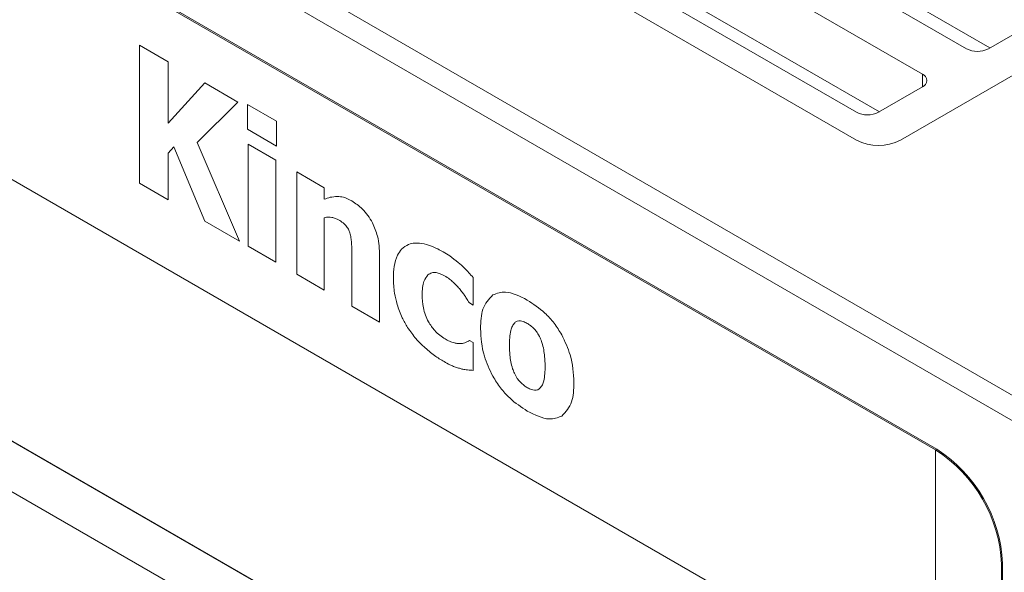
# Model space of a CAD drawing. Header units: millimetres. Extents: x -420 to 420, y -297 to 297.
# Tile 177 of 203: x 200 to 232, y 161 to 179. Entities that reach past the tile are written whole.
import ezdxf

# ---------------------------------------------------------------- set-up
doc = ezdxf.new("R2010")
doc.units = ezdxf.units.MM
doc.header["$MEASUREMENT"] = 0
doc.layers.add('layer 1', color=7, linetype='Continuous')

msp = doc.modelspace()

# ---------------------------------------------------------------- linework, layer by layer
at = {"layer": 'layer 1', "lineweight": 9}
for points in [[(191.3059, 195.8262), (191.3059, 195.8262), (227.369, 175.0074), (227.369, 175.0074)], [(187.7702, 192.5606), (187.7702, 192.5606), (234.0867, 165.8227), (234.0867, 165.8227)], [(233.7331, 165.2103), (233.7331, 165.2103), (187.4166, 191.9482), (187.4166, 191.9482)], [(229.95, 165.0671), (229.95, 165.0671), (191.5533, 187.2329), (191.5533, 187.2329)], [(229.9146, 165.0466), (229.9146, 165.0466), (191.7301, 187.0901), (191.7301, 187.0901)], [(228.7832, 175.0074), (228.7832, 175.0074), (245.7541, 184.8046), (245.7541, 184.8046)], [(221.7121, 183.2532), (221.7121, 183.2532), (230.9046, 177.9465), (230.9046, 177.9465)], [(229.4904, 177.1301), (229.4904, 177.1301), (220.2978, 182.4368), (220.2978, 182.4368)], [(231.6607, 177.9747), (231.6607, 177.9747), (223.8333, 182.4934), (223.8333, 182.4934)], [(218.1764, 181.2122), (218.1764, 181.2122), (227.369, 175.9055), (227.369, 175.9055)], [(228.1066, 175.9231), (228.1066, 175.9231), (220.2978, 180.4309), (220.2978, 180.4309)], [(231.6117, 177.9465), (231.6117, 177.9465), (233.0259, 178.7629), (233.0259, 178.7629)], [(205.24, 177.5293), (205.24, 177.5293), (204.3169, 178.0621), (204.3169, 178.0621)], [(204.3169, 178.0621), (204.3169, 178.0621), (204.3169, 173.622), (204.3169, 173.622)], [(230.9046, 177.9465), (231.1263, 177.8317), (231.3901, 177.8317), (231.6117, 177.9465)], [(205.24, 175.5544), (205.24, 175.5544), (205.24, 177.5293), (205.24, 177.5293)], [(229.4904, 176.7219), (229.4904, 176.7219), (229.4904, 177.1301), (229.4904, 177.1301)], [(206.4146, 176.8511), (206.4146, 176.8511), (205.24, 175.5544), (205.24, 175.5544)], [(207.4832, 176.2341), (207.4832, 176.2341), (206.4146, 176.8511), (206.4146, 176.8511)], [(228.0762, 175.9055), (228.0762, 175.9055), (229.4904, 176.7219), (229.4904, 176.7219)], [(206.173, 174.9304), (206.173, 174.9304), (207.4832, 176.2341), (207.4832, 176.2341)], [(208.7276, 175.6141), (208.7276, 175.6141), (207.7916, 176.1543), (207.7916, 176.1543)], [(207.7916, 176.1543), (207.7916, 176.1543), (207.7916, 175.3566), (207.7916, 175.3566)], [(227.369, 175.9055), (227.5908, 175.7907), (227.8544, 175.7907), (228.0762, 175.9055)], [(208.7276, 174.8164), (208.7276, 174.8164), (208.7276, 175.6141), (208.7276, 175.6141)], [(207.7916, 175.3566), (207.7916, 175.3566), (208.7276, 174.8164), (208.7276, 174.8164)], [(223.5505, 160.2692), (223.5505, 160.2692), (198.0942, 174.9648), (198.0942, 174.9648)], [(223.4091, 160.3508), (223.4091, 160.3508), (198.2356, 174.8832), (198.2356, 174.8832)], [(205.24, 174.5896), (205.24, 174.5896), (205.421, 174.7894), (205.421, 174.7894)], [(205.421, 174.7894), (205.421, 174.7894), (206.4222, 172.4068), (206.4222, 172.4068)], [(207.5372, 171.7632), (207.5372, 171.7632), (206.173, 174.9304), (206.173, 174.9304)], [(208.7016, 174.3636), (208.7016, 174.3636), (207.8166, 174.8746), (207.8166, 174.8746)], [(207.8166, 174.8746), (207.8166, 174.8746), (207.8166, 171.5946), (207.8166, 171.5946)], [(227.369, 175.0074), (227.8124, 174.7776), (228.3398, 174.7776), (228.7832, 175.0074)], [(205.24, 173.0892), (205.24, 173.0892), (205.24, 174.5896), (205.24, 174.5896)], [(208.7016, 171.0836), (208.7016, 171.0836), (208.7016, 174.3636), (208.7016, 174.3636)], [(210.2601, 173.4718), (210.2601, 173.4718), (209.373, 173.9838), (209.373, 173.9838)], [(209.373, 173.9838), (209.373, 173.9838), (209.373, 170.6962), (209.373, 170.6962)], [(204.3169, 173.622), (204.3169, 173.622), (205.24, 173.0892), (205.24, 173.0892)], [(210.2601, 173.109), (210.2601, 173.109), (210.2601, 173.4718), (210.2601, 173.4718)], [(206.4222, 172.4068), (206.4222, 172.4068), (207.5372, 171.7632), (207.5372, 171.7632)], [(210.2601, 170.1839), (210.2601, 170.1839), (210.2601, 172.5144), (210.2601, 172.5144)], [(207.8166, 171.5946), (207.8166, 171.5946), (208.7016, 171.0836), (208.7016, 171.0836)], [(211.1479, 171.3024), (211.1479, 171.3024), (211.1479, 169.6713), (211.1479, 169.6713)], [(212.0401, 169.1563), (212.0401, 169.1563), (212.0401, 171.2968), (212.0401, 171.2968)], [(209.373, 170.6962), (209.373, 170.6962), (210.2601, 170.1839), (210.2601, 170.1839)], [(215.0439, 169.7047), (215.0439, 169.7047), (215.0439, 170.5956), (215.0439, 170.5956)], [(214.9281, 169.7715), (214.9281, 169.7715), (215.0439, 169.7047), (215.0439, 169.7047)], [(211.1479, 169.6713), (211.1479, 169.6713), (212.0401, 169.1563), (212.0401, 169.1563)], [(215.0439, 168.4965), (215.0439, 168.4965), (214.9281, 168.5635), (214.9281, 168.5635)], [(215.0439, 167.6055), (215.0439, 167.6055), (215.0439, 168.4965), (215.0439, 168.4965)], [(192.0837, 168.3909), (192.0837, 168.3909), (229.561, 146.7557), (229.561, 146.7557)], [(198.0942, 166.5543), (198.0942, 166.5543), (223.5505, 151.8586), (223.5505, 151.8586)], [(198.2356, 166.4727), (198.2356, 166.4727), (223.4091, 151.9402), (223.4091, 151.9402)], [(229.9146, 165.0466), (229.9146, 165.0466), (229.95, 165.0671), (229.95, 165.0671)], [(232.0361, 161.3724), (231.9679, 162.869), (231.1769, 164.2392), (229.9146, 165.0466)], [(229.9146, 156.1871), (229.9146, 156.1871), (229.9146, 165.0466), (229.9146, 165.0466)], [(232.0713, 161.3928), (232.0033, 162.8894), (231.2121, 164.2596), (229.95, 165.0671)], [(232.0713, 161.3928), (232.0713, 161.3928), (232.0361, 161.3724), (232.0361, 161.3724)], [(232.0361, 115.6451), (232.0361, 115.6451), (232.0361, 161.3724), (232.0361, 161.3724)], [(232.0713, 115.4207), (232.0713, 115.4207), (232.0713, 161.3928), (232.0713, 161.3928)]]:
    msp.add_open_spline(points, degree=3, dxfattribs=at)
for points, knots in [([(229.4904, 176.7219), (229.5752, 176.7541), (229.6312, 176.8353), (229.6312, 176.9261), (229.6312, 176.9261), (229.6312, 177.0167), (229.5752, 177.0979), (229.4904, 177.1301)], [0, 0, 0, 0, 0.3333333, 0.3333333, 0.3333333, 0.3333333, 1, 1, 1, 1]), ([(210.6849, 173.1974), (210.6051, 173.1916), (210.5251, 173.1858), (210.4499, 173.1692), (210.4499, 173.1692), (210.3841, 173.1546), (210.3221, 173.1318), (210.2601, 173.109)], [0, 0, 0, 0, 0.3333333, 0.3333333, 0.3333333, 0.3333333, 1, 1, 1, 1]), ([(211.1427, 173.0532), (211.0521, 173.0996), (210.9615, 173.1462), (210.8753, 173.17), (210.8753, 173.17), (210.8101, 173.1878), (210.7475, 173.1926), (210.6849, 173.1974)], [0, 0, 0, 0, 0.3333333, 0.3333333, 0.3333333, 0.3333333, 1, 1, 1, 1]), ([(211.8091, 172.3506), (211.7631, 172.4316), (211.7173, 172.5124), (211.6641, 172.5874), (211.6641, 172.5874), (211.6105, 172.6632), (211.5497, 172.7326), (211.4869, 172.793), (211.4869, 172.793), (211.3765, 172.8986), (211.2597, 172.9758), (211.1427, 173.0532)], [0, 0, 0, 0, 0.25, 0.25, 0.25, 0.25, 0.5, 0.5, 0.5, 0.5, 1, 1, 1, 1]), ([(210.2601, 172.5144), (210.3049, 172.523), (210.3499, 172.5316), (210.3977, 172.532), (210.3977, 172.532), (210.4305, 172.5324), (210.4647, 172.5288), (210.4989, 172.5254)], [0, 0, 0, 0, 0.3333333, 0.3333333, 0.3333333, 0.3333333, 1, 1, 1, 1]), ([(210.4989, 172.5254), (210.5399, 172.5168), (210.5811, 172.508), (210.6231, 172.4914), (210.6231, 172.4914), (210.6549, 172.479), (210.6873, 172.462), (210.7195, 172.445)], [0, 0, 0, 0, 0.3333333, 0.3333333, 0.3333333, 0.3333333, 1, 1, 1, 1]), ([(210.7195, 172.445), (210.7681, 172.4158), (210.8165, 172.3866), (210.8629, 172.3472), (210.8629, 172.3472), (210.8925, 172.3222), (210.9211, 172.2932), (210.9497, 172.2642)], [0, 0, 0, 0, 0.3333333, 0.3333333, 0.3333333, 0.3333333, 1, 1, 1, 1]), ([(210.9497, 172.2642), (210.9803, 172.2244), (211.0109, 172.1844), (211.0341, 172.141), (211.0341, 172.141), (211.0535, 172.105), (211.0679, 172.0664), (211.0821, 172.0278)], [0, 0, 0, 0, 0.3333333, 0.3333333, 0.3333333, 0.3333333, 1, 1, 1, 1]), ([(212.0401, 171.2968), (212.0337, 171.5026), (212.0271, 171.7084), (211.9677, 171.9244), (211.9677, 171.9244), (211.9295, 172.0636), (211.8693, 172.2072), (211.8091, 172.3506)], [0, 0, 0, 0, 0.3333333, 0.3333333, 0.3333333, 0.3333333, 1, 1, 1, 1]), ([(211.0821, 172.0278), (211.0953, 171.9748), (211.1085, 171.9218), (211.1171, 171.8704), (211.1171, 171.8704), (211.1263, 171.8146), (211.1301, 171.7608), (211.1341, 171.707)], [0, 0, 0, 0, 0.3333333, 0.3333333, 0.3333333, 0.3333333, 1, 1, 1, 1]), ([(211.1341, 171.707), (211.1387, 171.6304), (211.1431, 171.5538), (211.1453, 171.4784), (211.1453, 171.4784), (211.1471, 171.4192), (211.1475, 171.3608), (211.1479, 171.3024)], [0, 0, 0, 0, 0.3333333, 0.3333333, 0.3333333, 0.3333333, 1, 1, 1, 1]), ([(212.9689, 171.6546), (212.8895, 171.6116), (212.8103, 171.5684), (212.7471, 171.5022), (212.7471, 171.5022), (212.6953, 171.4478), (212.6543, 171.3776), (212.6135, 171.3076)], [0, 0, 0, 0, 0.3333333, 0.3333333, 0.3333333, 0.3333333, 1, 1, 1, 1]), ([(213.4763, 171.669), (213.3723, 171.6868), (213.2685, 171.7046), (213.1737, 171.6978), (213.1737, 171.6978), (213.1019, 171.6928), (213.0355, 171.6738), (212.9689, 171.6546)], [0, 0, 0, 0, 0.3333333, 0.3333333, 0.3333333, 0.3333333, 1, 1, 1, 1]), ([(214.0845, 171.4172), (213.9683, 171.4792), (213.8521, 171.541), (213.7381, 171.5858), (213.7381, 171.5858), (213.6499, 171.6204), (213.5631, 171.6446), (213.4763, 171.669)], [0, 0, 0, 0, 0.3333333, 0.3333333, 0.3333333, 0.3333333, 1, 1, 1, 1]), ([(212.6135, 171.3076), (212.5715, 171.1928), (212.5297, 171.078), (212.5081, 170.9474), (212.5081, 170.9474), (212.4887, 170.8298), (212.4857, 170.6996), (212.4827, 170.5692)], [0, 0, 0, 0, 0.3333333, 0.3333333, 0.3333333, 0.3333333, 1, 1, 1, 1]), ([(214.5629, 171.077), (214.4739, 171.149), (214.3849, 171.2208), (214.2951, 171.2832), (214.2951, 171.2832), (214.2253, 171.3316), (214.1549, 171.3744), (214.0845, 171.4172)], [0, 0, 0, 0, 0.3333333, 0.3333333, 0.3333333, 0.3333333, 1, 1, 1, 1]), ([(215.0439, 170.5956), (214.9551, 170.6948), (214.8661, 170.7942), (214.7739, 170.8844), (214.7739, 170.8844), (214.7049, 170.952), (214.6339, 171.0146), (214.5629, 171.077)], [0, 0, 0, 0, 0.3333333, 0.3333333, 0.3333333, 0.3333333, 1, 1, 1, 1]), ([(213.4061, 170.0359), (213.4127, 170.1923), (213.4195, 170.3486), (213.4653, 170.4674), (213.4653, 170.4674), (213.4965, 170.5478), (213.5457, 170.611), (213.5947, 170.6742)], [0, 0, 0, 0, 0.3333333, 0.3333333, 0.3333333, 0.3333333, 1, 1, 1, 1]), ([(213.5947, 170.6742), (213.6321, 170.7), (213.6695, 170.7258), (213.7129, 170.7398), (213.7129, 170.7398), (213.7557, 170.7536), (213.8045, 170.756), (213.8553, 170.7478), (213.8553, 170.7478), (213.9421, 170.7338), (214.0353, 170.6888), (214.1285, 170.6438)], [0, 0, 0, 0, 0.25, 0.25, 0.25, 0.25, 0.5, 0.5, 0.5, 0.5, 1, 1, 1, 1]), ([(214.1285, 170.6438), (214.1825, 170.6108), (214.2365, 170.5776), (214.2897, 170.5372), (214.2897, 170.5372), (214.3281, 170.5078), (214.3661, 170.4744), (214.4041, 170.441)], [0, 0, 0, 0, 0.3333333, 0.3333333, 0.3333333, 0.3333333, 1, 1, 1, 1]), ([(212.4827, 170.5692), (212.4875, 170.4104), (212.4923, 170.2517), (212.5207, 170.0847), (212.5207, 170.0847), (212.5407, 169.9677), (212.5723, 169.8467), (212.6039, 169.7257)], [0, 0, 0, 0, 0.3333333, 0.3333333, 0.3333333, 0.3333333, 1, 1, 1, 1]), ([(214.4041, 170.441), (214.4479, 170.3992), (214.4917, 170.3574), (214.5337, 170.3119), (214.5337, 170.3119), (214.5649, 170.2785), (214.5951, 170.2431), (214.6253, 170.2079)], [0, 0, 0, 0, 0.3333333, 0.3333333, 0.3333333, 0.3333333, 1, 1, 1, 1]), ([(213.6079, 169.1703), (213.5731, 169.2415), (213.5381, 169.3125), (213.5109, 169.3845), (213.5109, 169.3845), (213.4809, 169.4635), (213.4599, 169.5435), (213.4453, 169.6209), (213.4453, 169.6209), (213.4179, 169.7649), (213.4119, 169.9005), (213.4061, 170.0359)], [0, 0, 0, 0, 0.25, 0.25, 0.25, 0.25, 0.5, 0.5, 0.5, 0.5, 1, 1, 1, 1]), ([(214.6253, 170.2079), (214.6587, 170.1661), (214.6923, 170.1241), (214.7241, 170.0805), (214.7241, 170.0805), (214.7485, 170.0473), (214.7721, 170.0131), (214.7955, 169.9789)], [0, 0, 0, 0, 0.3333333, 0.3333333, 0.3333333, 0.3333333, 1, 1, 1, 1]), ([(215.6798, 170.0315), (215.5532, 169.8975), (215.4264, 169.7637), (215.3612, 169.5705), (215.3612, 169.5705), (215.3022, 169.3955), (215.2934, 169.1719), (215.2848, 168.9483)], [0, 0, 0, 0, 0.3333333, 0.3333333, 0.3333333, 0.3333333, 1, 1, 1, 1]), ([(216.787, 169.8657), (216.543, 169.9879), (216.299, 170.1103), (216.0886, 170.1203), (216.0886, 170.1203), (215.9414, 170.1271), (215.8106, 170.0793), (215.6798, 170.0315)], [0, 0, 0, 0, 0.3333333, 0.3333333, 0.3333333, 0.3333333, 1, 1, 1, 1]), ([(212.6039, 169.7257), (212.6529, 169.5815), (212.7019, 169.4375), (212.7683, 169.2981), (212.7683, 169.2981), (212.8189, 169.1923), (212.8795, 169.0893), (212.9399, 168.9863)], [0, 0, 0, 0, 0.3333333, 0.3333333, 0.3333333, 0.3333333, 1, 1, 1, 1]), ([(214.7955, 169.9789), (214.8227, 169.9381), (214.8497, 169.8975), (214.8759, 169.8561), (214.8759, 169.8561), (214.8935, 169.8283), (214.9109, 169.7999), (214.9281, 169.7715)], [0, 0, 0, 0, 0.3333333, 0.3333333, 0.3333333, 0.3333333, 1, 1, 1, 1]), ([(217.895, 168.7495), (217.8164, 168.8765), (217.7376, 169.0037), (217.6494, 169.1207), (217.6494, 169.1207), (217.5586, 169.2409), (217.4574, 169.3505), (217.3534, 169.4463), (217.3534, 169.4463), (217.1704, 169.6149), (216.9786, 169.7403), (216.787, 169.8657)], [0, 0, 0, 0, 0.25, 0.25, 0.25, 0.25, 0.5, 0.5, 0.5, 0.5, 1, 1, 1, 1]), ([(214.1443, 168.6145), (214.0277, 168.6929), (213.9111, 168.7713), (213.8111, 168.8841), (213.8111, 168.8841), (213.7375, 168.9671), (213.6727, 169.0687), (213.6079, 169.1703)], [0, 0, 0, 0, 0.3333333, 0.3333333, 0.3333333, 0.3333333, 1, 1, 1, 1]), ([(216.3848, 169.1387), (216.357, 169.1033), (216.329, 169.0679), (216.308, 169.0251), (216.308, 169.0251), (216.2882, 168.9845), (216.2748, 168.9371), (216.2612, 168.8897)], [0, 0, 0, 0, 0.3333333, 0.3333333, 0.3333333, 0.3333333, 1, 1, 1, 1]), ([(216.566, 169.1993), (216.5292, 169.1989), (216.4924, 169.1985), (216.461, 169.1871), (216.461, 169.1871), (216.4326, 169.1769), (216.4088, 169.1577), (216.3848, 169.1387)], [0, 0, 0, 0, 0.3333333, 0.3333333, 0.3333333, 0.3333333, 1, 1, 1, 1]), ([(216.787, 169.1157), (216.7434, 169.1389), (216.6998, 169.1621), (216.6576, 169.1767), (216.6576, 169.1767), (216.6266, 169.1873), (216.5964, 169.1933), (216.566, 169.1993)], [0, 0, 0, 0, 0.3333333, 0.3333333, 0.3333333, 0.3333333, 1, 1, 1, 1]), ([(217.0166, 168.9341), (216.9764, 168.9731), (216.9362, 169.0119), (216.8948, 169.0439), (216.8948, 169.0439), (216.8594, 169.0713), (216.8232, 169.0935), (216.787, 169.1157)], [0, 0, 0, 0, 0.3333333, 0.3333333, 0.3333333, 0.3333333, 1, 1, 1, 1]), ([(212.9399, 168.9863), (213.0271, 168.8607), (213.1141, 168.7349), (213.2099, 168.6231), (213.2099, 168.6231), (213.2881, 168.5319), (213.3721, 168.4501), (213.4561, 168.3681)], [0, 0, 0, 0, 0.3333333, 0.3333333, 0.3333333, 0.3333333, 1, 1, 1, 1]), ([(215.2848, 168.9483), (215.3002, 168.6551), (215.3154, 168.3617), (215.4086, 168.0587), (215.4086, 168.0587), (215.4738, 167.8471), (215.5768, 167.6307), (215.6798, 167.4143)], [0, 0, 0, 0, 0.3333333, 0.3333333, 0.3333333, 0.3333333, 1, 1, 1, 1]), ([(216.2612, 168.8897), (216.2462, 168.8117), (216.2312, 168.7337), (216.2234, 168.6507), (216.2234, 168.6507), (216.2162, 168.5721), (216.2152, 168.4887), (216.2144, 168.4055)], [0, 0, 0, 0, 0.3333333, 0.3333333, 0.3333333, 0.3333333, 1, 1, 1, 1]), ([(217.1978, 168.6541), (217.168, 168.7135), (217.1382, 168.7729), (217.1016, 168.8263), (217.1016, 168.8263), (217.0756, 168.8643), (217.046, 168.8991), (217.0166, 168.9341)], [0, 0, 0, 0, 0.3333333, 0.3333333, 0.3333333, 0.3333333, 1, 1, 1, 1]), ([(218.2882, 167.2145), (218.273, 167.5081), (218.258, 167.8015), (218.165, 168.1051), (218.165, 168.1051), (218.1002, 168.3167), (217.9976, 168.5331), (217.895, 168.7495)], [0, 0, 0, 0, 0.3333333, 0.3333333, 0.3333333, 0.3333333, 1, 1, 1, 1]), ([(214.4427, 168.4869), (214.3905, 168.5027), (214.3385, 168.5185), (214.2857, 168.5417), (214.2857, 168.5417), (214.2389, 168.5621), (214.1915, 168.5883), (214.1443, 168.6145)], [0, 0, 0, 0, 0.3333333, 0.3333333, 0.3333333, 0.3333333, 1, 1, 1, 1]), ([(214.6629, 168.4671), (214.6253, 168.4659), (214.5875, 168.4647), (214.5483, 168.4685), (214.5483, 168.4685), (214.5139, 168.4721), (214.4783, 168.4795), (214.4427, 168.4869)], [0, 0, 0, 0, 0.3333333, 0.3333333, 0.3333333, 0.3333333, 1, 1, 1, 1]), ([(214.8175, 168.5067), (214.7913, 168.4965), (214.7651, 168.4863), (214.7375, 168.4797), (214.7375, 168.4797), (214.7135, 168.4737), (214.6881, 168.4705), (214.6629, 168.4671)], [0, 0, 0, 0, 0.3333333, 0.3333333, 0.3333333, 0.3333333, 1, 1, 1, 1]), ([(214.9281, 168.5635), (214.9091, 168.5529), (214.8901, 168.5423), (214.8707, 168.5323), (214.8707, 168.5323), (214.8531, 168.5233), (214.8353, 168.5151), (214.8175, 168.5067)], [0, 0, 0, 0, 0.3333333, 0.3333333, 0.3333333, 0.3333333, 1, 1, 1, 1]), ([(217.3162, 168.2673), (217.2998, 168.3445), (217.2836, 168.4215), (217.2578, 168.4989), (217.2578, 168.4989), (217.2406, 168.5505), (217.2192, 168.6023), (217.1978, 168.6541)], [0, 0, 0, 0, 0.3333333, 0.3333333, 0.3333333, 0.3333333, 1, 1, 1, 1]), ([(213.4561, 168.3681), (213.5727, 168.2673), (213.6891, 168.1665), (213.8075, 168.0809), (213.8075, 168.0809), (213.9077, 168.0085), (214.0093, 167.9471), (214.1109, 167.8857)], [0, 0, 0, 0, 0.3333333, 0.3333333, 0.3333333, 0.3333333, 1, 1, 1, 1]), ([(216.2144, 168.4055), (216.2154, 168.3015), (216.2166, 168.1977), (216.2284, 168.0891), (216.2284, 168.0891), (216.2356, 168.0209), (216.247, 167.9511), (216.2584, 167.8811)], [0, 0, 0, 0, 0.3333333, 0.3333333, 0.3333333, 0.3333333, 1, 1, 1, 1]), ([(217.3586, 167.7449), (217.3574, 167.8471), (217.356, 167.9495), (217.3452, 168.0559), (217.3452, 168.0559), (217.3382, 168.1253), (217.3272, 168.1963), (217.3162, 168.2673)], [0, 0, 0, 0, 0.3333333, 0.3333333, 0.3333333, 0.3333333, 1, 1, 1, 1]), ([(214.1109, 167.8857), (214.1733, 167.8501), (214.2357, 167.8145), (214.2979, 167.7847), (214.2979, 167.7847), (214.3363, 167.7663), (214.3745, 167.7499), (214.4129, 167.7337)], [0, 0, 0, 0, 0.3333333, 0.3333333, 0.3333333, 0.3333333, 1, 1, 1, 1]), ([(216.2584, 167.8811), (216.2748, 167.8073), (216.291, 167.7335), (216.3158, 167.6595), (216.3158, 167.6595), (216.3322, 167.6105), (216.3524, 167.5613), (216.3724, 167.5123)], [0, 0, 0, 0, 0.3333333, 0.3333333, 0.3333333, 0.3333333, 1, 1, 1, 1]), ([(214.4129, 167.7337), (214.4575, 167.7177), (214.5021, 167.7019), (214.5463, 167.6881), (214.5463, 167.6881), (214.5839, 167.6763), (214.6213, 167.6659), (214.6585, 167.6557)], [0, 0, 0, 0, 0.3333333, 0.3333333, 0.3333333, 0.3333333, 1, 1, 1, 1]), ([(214.6585, 167.6557), (214.6977, 167.6463), (214.7367, 167.6369), (214.7751, 167.6305), (214.7751, 167.6305), (214.8053, 167.6257), (214.8351, 167.6227), (214.8649, 167.6197)], [0, 0, 0, 0, 0.3333333, 0.3333333, 0.3333333, 0.3333333, 1, 1, 1, 1]), ([(214.8649, 167.6197), (214.9003, 167.6169), (214.9359, 167.6141), (214.9713, 167.6113), (214.9713, 167.6113), (214.9955, 167.6095), (215.0197, 167.6075), (215.0439, 167.6055)], [0, 0, 0, 0, 0.3333333, 0.3333333, 0.3333333, 0.3333333, 1, 1, 1, 1]), ([(216.3724, 167.5123), (216.4012, 167.4555), (216.4298, 167.3989), (216.4648, 167.3481), (216.4648, 167.3481), (216.4918, 167.3087), (216.5228, 167.2731), (216.5536, 167.2373)], [0, 0, 0, 0, 0.3333333, 0.3333333, 0.3333333, 0.3333333, 1, 1, 1, 1]), ([(217.317, 167.2679), (217.3304, 167.3421), (217.3436, 167.4163), (217.3504, 167.4949), (217.3504, 167.4949), (217.3576, 167.5753), (217.358, 167.6601), (217.3586, 167.7449)], [0, 0, 0, 0, 0.3333333, 0.3333333, 0.3333333, 0.3333333, 1, 1, 1, 1]), ([(215.6798, 167.4143), (215.7586, 167.2871), (215.8372, 167.1599), (215.9256, 167.0429), (215.9256, 167.0429), (216.0166, 166.9227), (216.1176, 166.8131), (216.2214, 166.7175), (216.2214, 166.7175), (216.404, 166.5491), (216.5954, 166.4237), (216.787, 166.2985)], [0, 0, 0, 0, 0.25, 0.25, 0.25, 0.25, 0.5, 0.5, 0.5, 0.5, 1, 1, 1, 1]), ([(216.5536, 167.2373), (216.5962, 167.1953), (216.6388, 167.1535), (216.6826, 167.1193), (216.6826, 167.1193), (216.7192, 167.0907), (216.7566, 167.0677), (216.794, 167.0445)], [0, 0, 0, 0, 0.3333333, 0.3333333, 0.3333333, 0.3333333, 1, 1, 1, 1]), ([(217.1952, 167.0281), (217.2236, 167.0639), (217.252, 167.0997), (217.2732, 167.1435), (217.2732, 167.1435), (217.2914, 167.1811), (217.3042, 167.2245), (217.317, 167.2679)], [0, 0, 0, 0, 0.3333333, 0.3333333, 0.3333333, 0.3333333, 1, 1, 1, 1]), ([(217.8958, 166.1349), (218.0216, 166.2693), (218.1474, 166.4037), (218.2122, 166.5969), (218.2122, 166.5969), (218.2706, 166.7709), (218.2794, 166.9927), (218.2882, 167.2145)], [0, 0, 0, 0, 0.3333333, 0.3333333, 0.3333333, 0.3333333, 1, 1, 1, 1]), ([(216.794, 167.0445), (216.8356, 167.0237), (216.877, 167.0029), (216.9172, 166.9903), (216.9172, 166.9903), (216.9508, 166.9799), (216.9832, 166.9751), (217.0158, 166.9705)], [0, 0, 0, 0, 0.3333333, 0.3333333, 0.3333333, 0.3333333, 1, 1, 1, 1]), ([(217.0158, 166.9705), (217.0552, 166.9703), (217.0948, 166.9699), (217.1276, 166.9829), (217.1276, 166.9829), (217.1528, 166.9929), (217.174, 167.0105), (217.1952, 167.0281)], [0, 0, 0, 0, 0.3333333, 0.3333333, 0.3333333, 0.3333333, 1, 1, 1, 1]), ([(216.787, 166.2985), (217.032, 166.1755), (217.277, 166.0525), (217.488, 166.0435), (217.488, 166.0435), (217.6348, 166.0371), (217.7654, 166.0859), (217.8958, 166.1349)], [0, 0, 0, 0, 0.3333333, 0.3333333, 0.3333333, 0.3333333, 1, 1, 1, 1])]:
    msp.add_open_spline(points, degree=3, knots=knots, dxfattribs=at)

doc.saveas('drawing.dxf')
